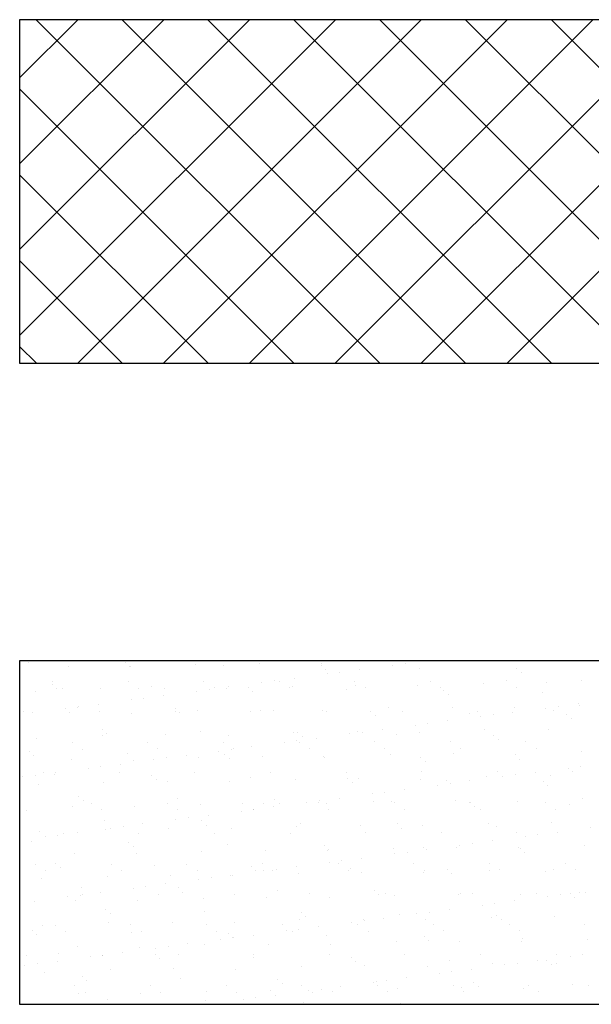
# Model space of a CAD drawing. Header units: millimetres. Extents: x -7023 to 53801, y 9849 to 33561.
# Tile 232 of 256: x 9471 to 9531, y 26246 to 26349. Entities that reach past the tile are written whole.
import ezdxf

# ---------------------------------------------------------------- set-up
doc = ezdxf.new("R2010")
doc.units = ezdxf.units.MM
doc.layers.add('.IE_podklad', color=252, linetype='Continuous')

msp = doc.modelspace()

# ---------------------------------------------------------------- linework, layer by layer
at = {"layer": '.IE_podklad'}
for p, q in [((9471.12, 26342.88), (9477.21, 26348.96)), ((9471.12, 26333.9), (9486.19, 26348.96)), ((9471.12, 26324.92), (9495.17, 26348.96)), ((9471.12, 26315.94), (9504.15, 26348.96)), ((9590.63, 26348.96), (9471.12, 26348.96)), ((9471.12, 26348.96), (9471.12, 26313.03)), ((9508.79, 26313.03), (9472.86, 26348.96)), ((9477.2, 26313.03), (9513.13, 26348.96)), ((9517.77, 26313.03), (9481.84, 26348.96)), ((9486.18, 26313.03), (9522.11, 26348.96)), ((9526.75, 26313.03), (9490.82, 26348.96)), ((9495.16, 26313.03), (9531.09, 26348.96)), ((9535.73, 26313.03), (9499.8, 26348.96)), ((9504.14, 26313.03), (9540.07, 26348.96)), ((9544.71, 26313.03), (9508.78, 26348.96)), ((9513.12, 26313.03), (9549.05, 26348.96)), ((9553.69, 26313.03), (9517.76, 26348.96)), ((9522.1, 26313.03), (9558.03, 26348.96)), ((9562.67, 26313.03), (9526.74, 26348.96)), ((9499.81, 26313.03), (9471.12, 26341.72)), ((9490.83, 26313.03), (9471.12, 26332.74)), ((9481.85, 26313.03), (9471.12, 26323.76)), ((9472.87, 26313.03), (9471.12, 26314.78)), ((9471.12, 26313.03), (9590.63, 26313.03)), ((9590.63, 26281.91), (9471.12, 26281.91)), ((9471.12, 26281.91), (9471.12, 26245.98)), ((9472.02, 26281.78), (9472.02, 26281.78)), ((9482.18, 26281.69), (9482.18, 26281.69)), ((9489.54, 26281.56), (9489.54, 26281.56)), ((9496.19, 26281.65), (9496.19, 26281.65)), ((9502.69, 26281.62), (9502.69, 26281.62)), ((9509.55, 26281.86), (9509.55, 26281.86)), ((9511.46, 26281.6), (9511.46, 26281.6)), ((9513.53, 26281.88), (9513.53, 26281.88)), ((9476.18, 26281.35), (9476.18, 26281.35)), ((9482.65, 26281.26), (9482.65, 26281.26)), ((9482.68, 26281.32), (9482.68, 26281.32)), ((9492.49, 26281.46), (9492.49, 26281.46)), ((9502.66, 26281.38), (9502.66, 26281.38)), ((9503.12, 26280.95), (9503.12, 26280.95)), ((9503.3, 26280.53), (9503.3, 26280.53)), ((9504.62, 26280.7), (9504.62, 26280.7)), ((9506.69, 26280.98), (9506.69, 26280.98)), ((9510.14, 26281.43), (9510.14, 26281.43)), ((9512.97, 26281.15), (9512.97, 26281.15)), ((9523.13, 26281.07), (9523.13, 26281.07)), ((9523.6, 26280.64), (9523.6, 26280.64)), ((9474.55, 26279.72), (9474.55, 26279.72)), ((9482.46, 26279.73), (9482.46, 26279.73)), ((9490.37, 26279.75), (9490.37, 26279.75)), ((9496.46, 26279.63), (9496.46, 26279.63)), ((9497.79, 26279.8), (9497.79, 26279.8)), ((9498.28, 26279.76), (9498.28, 26279.76)), ((9499.85, 26280.08), (9499.85, 26280.08)), ((9506.19, 26279.78), (9506.19, 26279.78)), ((9514.1, 26279.79), (9514.1, 26279.79)), ((9519.63, 26279.57), (9519.63, 26279.57)), ((9522.01, 26279.81), (9522.01, 26279.81)), ((9526.28, 26279.65), (9526.28, 26279.65)), ((9529.92, 26279.82), (9529.92, 26279.82)), ((9472.76, 26278.72), (9472.76, 26278.72)), ((9474.54, 26279.46), (9474.54, 26279.46)), ((9475.01, 26279.03), (9475.01, 26279.03)), ((9475.63, 26279.04), (9475.63, 26279.04)), ((9479.62, 26278.96), (9479.62, 26278.96)), ((9483.54, 26279.05), (9483.54, 26279.05)), ((9484.86, 26279.24), (9484.86, 26279.24)), ((9486.26, 26279.05), (9486.26, 26279.05)), ((9489.63, 26278.73), (9489.63, 26278.73)), ((9490.95, 26278.9), (9490.95, 26278.9)), ((9491.45, 26279.07), (9491.45, 26279.07)), ((9492.76, 26279.02), (9492.76, 26279.02)), ((9493.01, 26279.18), (9493.01, 26279.18)), ((9495.02, 26279.15), (9495.02, 26279.15)), ((9495.49, 26278.72), (9495.49, 26278.72)), ((9499.36, 26279.08), (9499.36, 26279.08)), ((9499.62, 26279.27), (9499.62, 26279.27)), ((9505.33, 26278.92), (9505.33, 26278.92)), ((9506.27, 26279.35), (9506.27, 26279.35)), ((9507.27, 26279.1), (9507.27, 26279.1)), ((9512.77, 26279.32), (9512.77, 26279.32)), ((9515.17, 26279.11), (9515.17, 26279.11)), ((9515.5, 26278.84), (9515.5, 26278.84)), ((9523.08, 26279.12), (9523.08, 26279.12)), ((9525.81, 26278.61), (9525.81, 26278.61)), ((9482.79, 26277.83), (9482.79, 26277.83)), ((9484.11, 26278), (9484.11, 26278)), ((9486.18, 26278.28), (9486.18, 26278.28)), ((9515.97, 26278.41), (9515.97, 26278.41)), ((9529.54, 26277.41), (9529.54, 26277.41)), ((9471.57, 26276.57), (9471.57, 26276.57)), ((9472.5, 26276.47), (9472.5, 26276.47)), ((9475.95, 26276.93), (9475.95, 26276.93)), ((9476.34, 26276.45), (9476.34, 26276.45)), ((9477.22, 26277.01), (9477.22, 26277.01)), ((9477.28, 26277.1), (9477.28, 26277.1)), ((9479.34, 26277.38), (9479.34, 26277.38)), ((9479.48, 26276.58), (9479.48, 26276.58)), ((9482.84, 26276.42), (9482.84, 26276.42)), ((9487.39, 26276.92), (9487.39, 26276.92)), ((9487.39, 26276.6), (9487.39, 26276.6)), ((9487.85, 26276.49), (9487.85, 26276.49)), ((9489.7, 26276.67), (9489.7, 26276.67)), ((9495.3, 26276.61), (9495.3, 26276.61)), ((9496.35, 26276.75), (9496.35, 26276.75)), ((9497.7, 26276.69), (9497.7, 26276.69)), ((9502.85, 26276.72), (9502.85, 26276.72)), ((9503.21, 26276.62), (9503.21, 26276.62)), ((9507.86, 26276.61), (9507.86, 26276.61)), ((9509.71, 26276.97), (9509.71, 26276.97)), ((9511.12, 26276.64), (9511.12, 26276.64)), ((9516.35, 26277.05), (9516.35, 26277.05)), ((9518.18, 26276.38), (9518.18, 26276.38)), ((9519.03, 26276.65), (9519.03, 26276.65)), ((9522.7, 26276.51), (9522.7, 26276.51)), ((9522.85, 26277.02), (9522.85, 26277.02)), ((9526.15, 26276.96), (9526.15, 26276.96)), ((9526.94, 26276.67), (9526.94, 26276.67)), ((9527.48, 26277.14), (9527.48, 26277.14)), ((9529.71, 26277.27), (9529.71, 26277.27)), ((9508.33, 26276.18), (9508.33, 26276.18)), ((9515.87, 26275.61), (9515.87, 26275.61)), ((9519.32, 26276.06), (9519.32, 26276.06)), ((9520.64, 26276.24), (9520.64, 26276.24)), ((9528.34, 26276.3), (9528.34, 26276.3)), ((9528.81, 26275.87), (9528.81, 26275.87)), ((9479.75, 26274.69), (9479.75, 26274.69)), ((9490.06, 26274.47), (9490.06, 26274.47)), ((9499.78, 26274.37), (9499.78, 26274.37)), ((9500.23, 26274.38), (9500.23, 26274.38)), ((9506.43, 26274.46), (9506.43, 26274.46)), ((9506.97, 26274.44), (9506.97, 26274.44)), ((9509.03, 26274.71), (9509.03, 26274.71)), ((9512.48, 26275.16), (9512.48, 26275.16)), ((9512.93, 26274.43), (9512.93, 26274.43)), ((9513.8, 26275.34), (9513.8, 26275.34)), ((9519.79, 26274.67), (9519.79, 26274.67)), ((9526.44, 26274.76), (9526.44, 26274.76)), ((9472.92, 26273.82), (9472.92, 26273.82)), ((9476.61, 26273.36), (9476.61, 26273.36)), ((9479.78, 26274.07), (9479.78, 26274.07)), ((9480.22, 26274.26), (9480.22, 26274.26)), ((9484.52, 26273.37), (9484.52, 26273.37)), ((9486.42, 26274.16), (9486.42, 26274.16)), ((9492.43, 26273.39), (9492.43, 26273.39)), ((9492.92, 26274.12), (9492.92, 26274.12)), ((9498.81, 26273.36), (9498.81, 26273.36)), ((9500.13, 26273.54), (9500.13, 26273.54)), ((9500.34, 26273.4), (9500.34, 26273.4)), ((9500.7, 26273.95), (9500.7, 26273.95)), ((9502.19, 26273.81), (9502.19, 26273.81)), ((9505.64, 26274.26), (9505.64, 26274.26)), ((9508.25, 26273.42), (9508.25, 26273.42)), ((9510.54, 26274.15), (9510.54, 26274.15)), ((9516.16, 26273.43), (9516.16, 26273.43)), ((9520.7, 26274.07), (9520.7, 26274.07)), ((9521.17, 26273.64), (9521.17, 26273.64)), ((9524.07, 26273.45), (9524.07, 26273.45)), ((9472.11, 26272.46), (9472.11, 26272.46)), ((9477.68, 26272.68), (9477.68, 26272.68)), ((9485.59, 26272.69), (9485.59, 26272.69)), ((9491.97, 26272.46), (9491.97, 26272.46)), ((9493.29, 26272.64), (9493.29, 26272.64)), ((9493.5, 26272.71), (9493.5, 26272.71)), ((9495.36, 26272.91), (9495.36, 26272.91)), ((9501.41, 26272.72), (9501.41, 26272.72)), ((9509.32, 26272.73), (9509.32, 26272.73)), ((9517.23, 26272.75), (9517.23, 26272.75)), ((9525.14, 26272.76), (9525.14, 26272.76)), ((9529.87, 26272.38), (9529.87, 26272.38)), ((9472.58, 26272.03), (9472.58, 26272.03)), ((9476.5, 26271.56), (9476.5, 26271.56)), ((9482.43, 26272.24), (9482.43, 26272.24)), ((9483, 26271.53), (9483, 26271.53)), ((9485.13, 26271.56), (9485.13, 26271.56)), ((9486.45, 26271.74), (9486.45, 26271.74)), ((9488.52, 26272.01), (9488.52, 26272.01)), ((9489.86, 26271.77), (9489.86, 26271.77)), ((9492.59, 26272.15), (9492.59, 26272.15)), ((9493.06, 26271.72), (9493.06, 26271.72)), ((9496.51, 26271.86), (9496.51, 26271.86)), ((9502.9, 26271.92), (9502.9, 26271.92)), ((9503.01, 26271.83), (9503.01, 26271.83)), ((9509.87, 26272.07), (9509.87, 26272.07)), ((9513.07, 26271.84), (9513.07, 26271.84)), ((9513.54, 26271.41), (9513.54, 26271.41)), ((9516.51, 26272.16), (9516.51, 26272.16)), ((9523.01, 26272.13), (9523.01, 26272.13)), ((9523.38, 26271.61), (9523.38, 26271.61)), ((9473.62, 26270.21), (9473.62, 26270.21)), ((9474.84, 26270.21), (9474.84, 26270.21)), ((9478.29, 26270.66), (9478.29, 26270.66)), ((9479.62, 26270.84), (9479.62, 26270.84)), ((9481.53, 26270.22), (9481.53, 26270.22)), ((9481.68, 26271.11), (9481.68, 26271.11)), ((9489.44, 26270.24), (9489.44, 26270.24)), ((9497.35, 26270.25), (9497.35, 26270.25)), ((9505.26, 26270.26), (9505.26, 26270.26)), ((9513.17, 26270.28), (9513.17, 26270.28)), ((9521.08, 26270.29), (9521.08, 26270.29)), ((9525.05, 26270.24), (9525.05, 26270.24)), ((9528.5, 26270.69), (9528.5, 26270.69)), ((9528.99, 26270.31), (9528.99, 26270.31)), ((9529.82, 26270.87), (9529.82, 26270.87)), ((9471.46, 26269.76), (9471.46, 26269.76)), ((9472.78, 26269.93), (9472.78, 26269.93)), ((9474.79, 26270.01), (9474.79, 26270.01)), ((9479.94, 26269.18), (9479.94, 26269.18)), ((9484.96, 26269.92), (9484.96, 26269.92)), ((9485.42, 26269.49), (9485.42, 26269.49)), ((9486.58, 26269.26), (9486.58, 26269.26)), ((9493.08, 26269.23), (9493.08, 26269.23)), ((9495.27, 26269.69), (9495.27, 26269.69)), ((9499.94, 26269.48), (9499.94, 26269.48)), ((9505.43, 26269.61), (9505.43, 26269.61)), ((9505.9, 26269.18), (9505.9, 26269.18)), ((9506.59, 26269.56), (9506.59, 26269.56)), ((9513.09, 26269.53), (9513.09, 26269.53)), ((9515.75, 26269.38), (9515.75, 26269.38)), ((9518.21, 26269.34), (9518.21, 26269.34)), ((9519.95, 26269.78), (9519.95, 26269.78)), ((9521.66, 26269.79), (9521.66, 26269.79)), ((9522.98, 26269.97), (9522.98, 26269.97)), ((9525.91, 26269.3), (9525.91, 26269.3)), ((9526.6, 26269.86), (9526.6, 26269.86)), ((9473.08, 26268.93), (9473.08, 26268.93)), ((9509.31, 26268.17), (9509.31, 26268.17)), ((9511.37, 26268.44), (9511.37, 26268.44)), ((9514.82, 26268.89), (9514.82, 26268.89)), ((9516.14, 26269.07), (9516.14, 26269.07)), ((9526.38, 26268.87), (9526.38, 26268.87)), ((9477.32, 26267.69), (9477.32, 26267.69)), ((9477.79, 26267.26), (9477.79, 26267.26)), ((9487.63, 26267.47), (9487.63, 26267.47)), ((9497.8, 26267.38), (9497.8, 26267.38)), ((9502.47, 26267.27), (9502.47, 26267.27)), ((9504.54, 26267.54), (9504.54, 26267.54)), ((9507.99, 26267.99), (9507.99, 26267.99)), ((9508.11, 26267.15), (9508.11, 26267.15)), ((9510.03, 26267.18), (9510.03, 26267.18)), ((9516.67, 26267.27), (9516.67, 26267.27)), ((9523.17, 26267.23), (9523.17, 26267.23)), ((9530.03, 26267.48), (9530.03, 26267.48)), ((9471.82, 26266.3), (9471.82, 26266.3)), ((9476.66, 26266.66), (9476.66, 26266.66)), ((9478.66, 26267), (9478.66, 26267)), ((9479.73, 26266.32), (9479.73, 26266.32)), ((9483.16, 26266.63), (9483.16, 26266.63)), ((9486.57, 26267.01), (9486.57, 26267.01)), ((9487.64, 26266.33), (9487.64, 26266.33)), ((9490.02, 26266.88), (9490.02, 26266.88)), ((9494.31, 26266.19), (9494.31, 26266.19)), ((9494.48, 26267.03), (9494.48, 26267.03)), ((9495.55, 26266.35), (9495.55, 26266.35)), ((9495.63, 26266.37), (9495.63, 26266.37)), ((9496.67, 26266.96), (9496.67, 26266.96)), ((9497.7, 26266.64), (9497.7, 26266.64)), ((9498.27, 26266.95), (9498.27, 26266.95)), ((9501.15, 26267.09), (9501.15, 26267.09)), ((9502.39, 26267.04), (9502.39, 26267.04)), ((9503.17, 26266.93), (9503.17, 26266.93)), ((9503.46, 26266.36), (9503.46, 26266.36)), ((9510.3, 26267.06), (9510.3, 26267.06)), ((9511.37, 26266.37), (9511.37, 26266.37)), ((9518.21, 26267.07), (9518.21, 26267.07)), ((9518.27, 26267.07), (9518.27, 26267.07)), ((9518.74, 26266.64), (9518.74, 26266.64)), ((9519.28, 26266.39), (9519.28, 26266.39)), ((9526.12, 26267.09), (9526.12, 26267.09)), ((9527.19, 26266.4), (9527.19, 26266.4)), ((9528.59, 26266.84), (9528.59, 26266.84)), ((9480, 26265.24), (9480, 26265.24)), ((9487.47, 26265.29), (9487.47, 26265.29)), ((9488.8, 26265.47), (9488.8, 26265.47)), ((9490.16, 26265.15), (9490.16, 26265.15)), ((9490.86, 26265.74), (9490.86, 26265.74)), ((9473.24, 26264.04), (9473.24, 26264.04)), ((9480.1, 26264.28), (9480.1, 26264.28)), ((9480.64, 26264.39), (9480.64, 26264.39)), ((9481.96, 26264.57), (9481.96, 26264.57)), ((9484.02, 26264.84), (9484.02, 26264.84)), ((9486.74, 26264.37), (9486.74, 26264.37)), ((9490.63, 26264.72), (9490.63, 26264.72)), ((9493.24, 26264.34), (9493.24, 26264.34)), ((9500.1, 26264.58), (9500.1, 26264.58)), ((9500.48, 26264.92), (9500.48, 26264.92)), ((9506.75, 26264.67), (9506.75, 26264.67)), ((9510.64, 26264.84), (9510.64, 26264.84)), ((9511.11, 26264.41), (9511.11, 26264.41)), ((9513.25, 26264.64), (9513.25, 26264.64)), ((9520.11, 26264.88), (9520.11, 26264.88)), ((9520.95, 26264.61), (9520.95, 26264.61)), ((9526.76, 26264.97), (9526.76, 26264.97)), ((9530.84, 26264.43), (9530.84, 26264.43)), ((9472.36, 26263.01), (9472.36, 26263.01)), ((9473.8, 26263.49), (9473.8, 26263.49)), ((9475.12, 26263.67), (9475.12, 26263.67)), ((9475.67, 26263.85), (9475.67, 26263.85)), ((9477.19, 26263.94), (9477.19, 26263.94)), ((9483.58, 26263.86), (9483.58, 26263.86)), ((9491.49, 26263.87), (9491.49, 26263.87)), ((9499.4, 26263.89), (9499.4, 26263.89)), ((9507.31, 26263.9), (9507.31, 26263.9)), ((9515.22, 26263.92), (9515.22, 26263.92)), ((9520.55, 26263.07), (9520.55, 26263.07)), ((9523.13, 26263.93), (9523.13, 26263.93)), ((9524, 26263.53), (9524, 26263.53)), ((9525.32, 26263.7), (9525.32, 26263.7)), ((9527.39, 26263.97), (9527.39, 26263.97)), ((9482.53, 26262.92), (9482.53, 26262.92)), ((9482.99, 26262.49), (9482.99, 26262.49)), ((9490.18, 26261.99), (9490.18, 26261.99)), ((9492.84, 26262.69), (9492.84, 26262.69)), ((9496.83, 26262.07), (9496.83, 26262.07)), ((9503, 26262.61), (9503, 26262.61)), ((9503.33, 26262.04), (9503.33, 26262.04)), ((9503.47, 26262.18), (9503.47, 26262.18)), ((9510.19, 26262.29), (9510.19, 26262.29)), ((9513.32, 26262.38), (9513.32, 26262.38)), ((9513.71, 26262.17), (9513.71, 26262.17)), ((9516.83, 26262.37), (9516.83, 26262.37)), ((9517.16, 26262.63), (9517.16, 26262.63)), ((9518.49, 26262.8), (9518.49, 26262.8)), ((9523.33, 26262.34), (9523.33, 26262.34)), ((9523.48, 26262.3), (9523.48, 26262.3)), ((9530.19, 26262.59), (9530.19, 26262.59)), ((9476.82, 26261.77), (9476.82, 26261.77)), ((9483.32, 26261.74), (9483.32, 26261.74)), ((9504.81, 26261), (9504.81, 26261)), ((9506.88, 26261.27), (9506.88, 26261.27)), ((9510.33, 26261.73), (9510.33, 26261.73)), ((9511.65, 26261.9), (9511.65, 26261.9)), ((9523.95, 26261.87), (9523.95, 26261.87)), ((9472.8, 26260.62), (9472.8, 26260.62)), ((9473.87, 26259.94), (9473.87, 26259.94)), ((9474.89, 26260.69), (9474.89, 26260.69)), ((9475.36, 26260.26), (9475.36, 26260.26)), ((9480.71, 26260.64), (9480.71, 26260.64)), ((9481.78, 26259.96), (9481.78, 26259.96)), ((9485.2, 26260.47), (9485.2, 26260.47)), ((9488.62, 26260.65), (9488.62, 26260.65)), ((9489.69, 26259.97), (9489.69, 26259.97)), ((9495.37, 26260.38), (9495.37, 26260.38)), ((9495.84, 26259.95), (9495.84, 26259.95)), ((9496.53, 26260.67), (9496.53, 26260.67)), ((9496.65, 26259.92), (9496.65, 26259.92)), ((9497.6, 26259.99), (9497.6, 26259.99)), ((9497.97, 26260.1), (9497.97, 26260.1)), ((9500.04, 26260.37), (9500.04, 26260.37)), ((9503.49, 26260.83), (9503.49, 26260.83)), ((9504.44, 26260.68), (9504.44, 26260.68)), ((9505.51, 26260), (9505.51, 26260)), ((9505.68, 26260.15), (9505.68, 26260.15)), ((9512.35, 26260.7), (9512.35, 26260.7)), ((9513.42, 26260.01), (9513.42, 26260.01)), ((9515.85, 26260.07), (9515.85, 26260.07)), ((9520.26, 26260.71), (9520.26, 26260.71)), ((9520.27, 26259.99), (9520.27, 26259.99)), ((9521.33, 26260.03), (9521.33, 26260.03)), ((9526.92, 26260.07), (9526.92, 26260.07)), ((9528.17, 26260.73), (9528.17, 26260.73)), ((9529.24, 26260.04), (9529.24, 26260.04)), ((9473.4, 26259.14), (9473.4, 26259.14)), ((9480.26, 26259.39), (9480.26, 26259.39)), ((9486.9, 26259.47), (9486.9, 26259.47)), ((9489.82, 26259.02), (9489.82, 26259.02)), ((9491.14, 26259.2), (9491.14, 26259.2)), ((9493.2, 26259.47), (9493.2, 26259.47)), ((9493.4, 26259.44), (9493.4, 26259.44)), ((9500.26, 26259.69), (9500.26, 26259.69)), ((9506.91, 26259.77), (9506.91, 26259.77)), ((9513.41, 26259.74), (9513.41, 26259.74)), ((9516.31, 26259.64), (9516.31, 26259.64)), ((9526.16, 26259.84), (9526.16, 26259.84)), ((9477.57, 26258.24), (9477.57, 26258.24)), ((9482.98, 26258.12), (9482.98, 26258.12)), ((9484.3, 26258.3), (9484.3, 26258.3)), ((9486.37, 26258.57), (9486.37, 26258.57)), ((9487.73, 26258.15), (9487.73, 26258.15)), ((9498.05, 26257.92), (9498.05, 26257.92)), ((9508.21, 26257.84), (9508.21, 26257.84)), ((9476.14, 26257.22), (9476.14, 26257.22)), ((9476.98, 26256.88), (9476.98, 26256.88)), ((9477.46, 26257.4), (9477.46, 26257.4)), ((9477.73, 26257.49), (9477.73, 26257.49)), ((9479.53, 26257.67), (9479.53, 26257.67)), ((9483.48, 26256.84), (9483.48, 26256.84)), ((9485.64, 26257.5), (9485.64, 26257.5)), ((9488.2, 26257.72), (9488.2, 26257.72)), ((9490.34, 26257.09), (9490.34, 26257.09)), ((9493.55, 26257.51), (9493.55, 26257.51)), ((9496.99, 26257.18), (9496.99, 26257.18)), ((9501.46, 26257.53), (9501.46, 26257.53)), ((9503.49, 26257.15), (9503.49, 26257.15)), ((9508.68, 26257.41), (9508.68, 26257.41)), ((9509.37, 26257.54), (9509.37, 26257.54)), ((9510.35, 26257.39), (9510.35, 26257.39)), ((9516.99, 26257.48), (9516.99, 26257.48)), ((9517.28, 26257.56), (9517.28, 26257.56)), ((9518.52, 26257.61), (9518.52, 26257.61)), ((9523.49, 26257.45), (9523.49, 26257.45)), ((9525.19, 26257.57), (9525.19, 26257.57)), ((9526.34, 26257.26), (9526.34, 26257.26)), ((9527.67, 26257.43), (9527.67, 26257.43)), ((9528.69, 26257.53), (9528.69, 26257.53)), ((9529.15, 26257.1), (9529.15, 26257.1)), ((9529.73, 26257.7), (9529.73, 26257.7)), ((9530.35, 26257.69), (9530.35, 26257.69)), ((9472.69, 26256.77), (9472.69, 26256.77)), ((9480.1, 26255.92), (9480.1, 26255.92)), ((9516.06, 26255.9), (9516.06, 26255.9)), ((9519.51, 26256.36), (9519.51, 26256.36)), ((9520.83, 26256.53), (9520.83, 26256.53)), ((9522.89, 26256.8), (9522.89, 26256.8)), ((9480.57, 26255.49), (9480.57, 26255.49)), ((9490.41, 26255.69), (9490.41, 26255.69)), ((9500.42, 26254.8), (9500.42, 26254.8)), ((9500.57, 26255.61), (9500.57, 26255.61)), ((9501.04, 26255.18), (9501.04, 26255.18)), ((9507.07, 26254.88), (9507.07, 26254.88)), ((9509.22, 26255), (9509.22, 26255)), ((9510.89, 26255.38), (9510.89, 26255.38)), ((9512.67, 26255.46), (9512.67, 26255.46)), ((9513.57, 26254.85), (9513.57, 26254.85)), ((9513.99, 26255.63), (9513.99, 26255.63)), ((9520.43, 26255.1), (9520.43, 26255.1)), ((9521.05, 26255.3), (9521.05, 26255.3)), ((9521.52, 26254.87), (9521.52, 26254.87)), ((9527.08, 26255.18), (9527.08, 26255.18)), ((9473.56, 26254.25), (9473.56, 26254.25)), ((9474.85, 26254.26), (9474.85, 26254.26)), ((9480.42, 26254.49), (9480.42, 26254.49)), ((9482.76, 26254.28), (9482.76, 26254.28)), ((9487.06, 26254.58), (9487.06, 26254.58)), ((9490.67, 26254.29), (9490.67, 26254.29)), ((9493.56, 26254.55), (9493.56, 26254.55)), ((9498.58, 26254.31), (9498.58, 26254.31)), ((9500.32, 26253.83), (9500.32, 26253.83)), ((9502.38, 26254.1), (9502.38, 26254.1)), ((9505.83, 26254.56), (9505.83, 26254.56)), ((9506.49, 26254.32), (9506.49, 26254.32)), ((9507.15, 26254.73), (9507.15, 26254.73)), ((9514.4, 26254.34), (9514.4, 26254.34)), ((9522.31, 26254.35), (9522.31, 26254.35)), ((9530.22, 26254.36), (9530.22, 26254.36)), ((9472.46, 26253.69), (9472.46, 26253.69)), ((9472.93, 26253.26), (9472.93, 26253.26)), ((9475.92, 26253.58), (9475.92, 26253.58)), ((9482.77, 26253.47), (9482.77, 26253.47)), ((9483.83, 26253.6), (9483.83, 26253.6)), ((9491.74, 26253.61), (9491.74, 26253.61)), ((9492.16, 26252.76), (9492.16, 26252.76)), ((9492.94, 26253.38), (9492.94, 26253.38)), ((9493.41, 26252.95), (9493.41, 26252.95)), ((9493.48, 26252.93), (9493.48, 26252.93)), ((9495.54, 26253.2), (9495.54, 26253.2)), ((9498.99, 26253.66), (9498.99, 26253.66)), ((9499.65, 26253.62), (9499.65, 26253.62)), ((9503.25, 26253.15), (9503.25, 26253.15)), ((9507.56, 26253.64), (9507.56, 26253.64)), ((9513.42, 26253.07), (9513.42, 26253.07)), ((9515.47, 26253.65), (9515.47, 26253.65)), ((9523.38, 26253.67), (9523.38, 26253.67)), ((9523.73, 26252.84), (9523.73, 26252.84)), ((9530.51, 26252.8), (9530.51, 26252.8)), ((9477.14, 26251.98), (9477.14, 26251.98)), ((9483.64, 26251.95), (9483.64, 26251.95)), ((9485.32, 26251.86), (9485.32, 26251.86)), ((9486.64, 26252.03), (9486.64, 26252.03)), ((9488.71, 26252.3), (9488.71, 26252.3)), ((9490.5, 26252.2), (9490.5, 26252.2)), ((9497.15, 26252.28), (9497.15, 26252.28)), ((9503.65, 26252.25), (9503.65, 26252.25)), ((9510.51, 26252.5), (9510.51, 26252.5)), ((9513.88, 26252.64), (9513.88, 26252.64)), ((9517.15, 26252.58), (9517.15, 26252.58)), ((9523.65, 26252.55), (9523.65, 26252.55)), ((9471.87, 26251.11), (9471.87, 26251.11)), ((9475.14, 26251.24), (9475.14, 26251.24)), ((9478.48, 26250.96), (9478.48, 26250.96)), ((9479.78, 26251.13), (9479.78, 26251.13)), ((9479.81, 26251.13), (9479.81, 26251.13)), ((9481.87, 26251.4), (9481.87, 26251.4)), ((9485.3, 26251.15), (9485.3, 26251.15)), ((9485.77, 26250.72), (9485.77, 26250.72)), ((9487.69, 26251.14), (9487.69, 26251.14)), ((9495.6, 26251.15), (9495.6, 26251.15)), ((9495.62, 26250.92), (9495.62, 26250.92)), ((9503.51, 26251.17), (9503.51, 26251.17)), ((9505.78, 26250.84), (9505.78, 26250.84)), ((9511.42, 26251.18), (9511.42, 26251.18)), ((9519.33, 26251.2), (9519.33, 26251.2)), ((9527.24, 26251.21), (9527.24, 26251.21)), ((9528.69, 26250.99), (9528.69, 26250.99)), ((9530.01, 26251.16), (9530.01, 26251.16)), ((9471.65, 26250.06), (9471.65, 26250.06)), ((9472.97, 26250.23), (9472.97, 26250.23)), ((9475.03, 26250.5), (9475.03, 26250.5)), ((9480.58, 26249.6), (9480.58, 26249.6)), ((9487.22, 26249.68), (9487.22, 26249.68)), ((9493.72, 26249.65), (9493.72, 26249.65)), ((9500.58, 26249.9), (9500.58, 26249.9)), ((9506.25, 26250.41), (9506.25, 26250.41)), ((9507.23, 26249.99), (9507.23, 26249.99)), ((9513.73, 26249.95), (9513.73, 26249.95)), ((9516.09, 26250.61), (9516.09, 26250.61)), ((9518.4, 26249.63), (9518.4, 26249.63)), ((9520.59, 26250.2), (9520.59, 26250.2)), ((9521.85, 26250.09), (9521.85, 26250.09)), ((9523.17, 26250.26), (9523.17, 26250.26)), ((9525.24, 26250.53), (9525.24, 26250.53)), ((9526.26, 26250.53), (9526.26, 26250.53)), ((9526.73, 26250.1), (9526.73, 26250.1)), ((9527.24, 26250.29), (9527.24, 26250.29)), ((9473.72, 26249.35), (9473.72, 26249.35)), ((9477.67, 26248.92), (9477.67, 26248.92)), ((9487.98, 26248.7), (9487.98, 26248.7)), ((9498.14, 26248.61), (9498.14, 26248.61)), ((9511.56, 26248.73), (9511.56, 26248.73)), ((9515.01, 26249.19), (9515.01, 26249.19)), ((9516.33, 26249.36), (9516.33, 26249.36)), ((9476.9, 26247.9), (9476.9, 26247.9)), ((9478.14, 26248.49), (9478.14, 26248.49)), ((9484.81, 26247.92), (9484.81, 26247.92)), ((9492.72, 26247.93), (9492.72, 26247.93)), ((9498.61, 26248.18), (9498.61, 26248.18)), ((9500.63, 26247.95), (9500.63, 26247.95)), ((9502.66, 26247.56), (9502.66, 26247.56)), ((9504.72, 26247.83), (9504.72, 26247.83)), ((9508.17, 26248.29), (9508.17, 26248.29)), ((9508.46, 26248.38), (9508.46, 26248.38)), ((9508.54, 26247.96), (9508.54, 26247.96)), ((9509.5, 26248.46), (9509.5, 26248.46)), ((9510.67, 26247.6), (9510.67, 26247.6)), ((9516.45, 26247.98), (9516.45, 26247.98)), ((9517.31, 26247.69), (9517.31, 26247.69)), ((9518.62, 26248.3), (9518.62, 26248.3)), ((9519.09, 26247.87), (9519.09, 26247.87)), ((9523.81, 26247.66), (9523.81, 26247.66)), ((9524.36, 26247.99), (9524.36, 26247.99)), ((9528.94, 26248.07), (9528.94, 26248.07)), ((9530.67, 26247.91), (9530.67, 26247.91)), ((9477.3, 26247.09), (9477.3, 26247.09)), ((9477.97, 26247.22), (9477.97, 26247.22)), ((9483.8, 26247.06), (9483.8, 26247.06)), ((9485.88, 26247.24), (9485.88, 26247.24)), ((9490.66, 26247.3), (9490.66, 26247.3)), ((9493.79, 26247.25), (9493.79, 26247.25)), ((9495.82, 26246.66), (9495.82, 26246.66)), ((9497.31, 26247.39), (9497.31, 26247.39)), ((9497.89, 26246.93), (9497.89, 26246.93)), ((9501.34, 26247.39), (9501.34, 26247.39)), ((9501.7, 26247.26), (9501.7, 26247.26)), ((9503.81, 26247.36), (9503.81, 26247.36)), ((9509.61, 26247.28), (9509.61, 26247.28)), ((9517.52, 26247.29), (9517.52, 26247.29)), ((9525.43, 26247.31), (9525.43, 26247.31)), ((9471.12, 26245.98), (9590.63, 26245.98)), ((9480.35, 26246.47), (9480.35, 26246.47)), ((9490.51, 26246.38), (9490.51, 26246.38)), ((9491.05, 26246.03), (9491.05, 26246.03)), ((9494.5, 26246.49), (9494.5, 26246.49)), ((9500.82, 26246.15), (9500.82, 26246.15)), ((9510.99, 26246.07), (9510.99, 26246.07))]:
    msp.add_line(p, q, dxfattribs=at)

doc.saveas('drawing.dxf')
